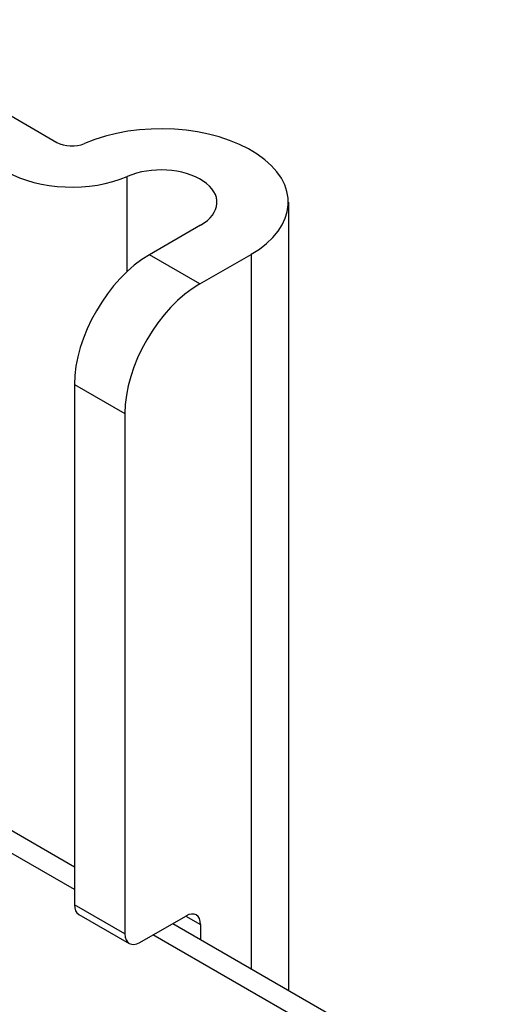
# Model space of a CAD drawing. Header units: inches. Extents: x 17 to 386, y 34 to 183.
# Tile 75 of 95: x 335.679 to 336.396, y 180.357 to 181.807. Entities that reach past the tile are written whole.
import ezdxf

# ---------------------------------------------------------------- set-up
doc = ezdxf.new("R2010")
doc.units = ezdxf.units.IN
doc.header["$MEASUREMENT"] = 0
doc.layers.add('Visible Edges(ANSI)', color=7, linetype='Continuous', lineweight=25)
doc.layers.add('Visible Tangent Edges(ANSI)', color=7, linetype='Continuous', lineweight=25)

msp = doc.modelspace()

# ---------------------------------------------------------------- linework, layer by layer
at = {"layer": 'Visible Edges(ANSI)'}
for p, q in [((335.4207, 181.8067), (335.7335, 181.6261)), ((336.0739, 181.5378), (336.0739, 180.3779)), ((335.9448, 181.5041), (335.8695, 181.4606)), ((335.9437, 181.4177), (336.019, 181.4612)), ((335.7592, 181.2695), (335.7592, 180.5037)), ((335.8334, 181.2267), (335.8334, 180.4608)), ((335.0941, 180.9436), (335.7592, 180.5596)), ((335.7656, 180.4895), (335.8398, 180.4466)), ((335.8553, 180.4481), (335.9229, 180.4871)), ((335.9038, 180.4761), (384.8005, 152.2455)), ((335.9448, 180.4745), (335.9448, 180.4524))]:
    msp.add_line(p, q, dxfattribs=at)
for centre, major_axis, start_param, end_param in [((335.8864, 181.5378), (0.1875, 0), 5.497787, 8.497023), ((335.7554, 181.6387), (0.031, 0), 3.926991, 5.35543), ((335.8864, 181.5378), (0.0825, 0), 5.497787, 8.497023), ((335.7554, 181.6387), (-0.136, 0), 0.785398, 2.213838), ((335.8695, 181.3332), (-0.078, -0.1351), 3.926991, 5.497787), ((335.9437, 181.2904), (0.078, 0.1351), 0.785398, 2.356194), ((335.7811, 180.5163), (-0.0155, -0.0268), 5.497787, 6.283185), ((335.9229, 180.4618), (0.0155, 0.0268), 5.497787, 7.068583), ((335.8553, 180.4735), (-0.0155, -0.0268), 5.497787, 7.068583)]:
    msp.add_ellipse(centre, major_axis=major_axis, ratio=0.57735, start_param=start_param, end_param=end_param, dxfattribs=at)
at = {"layer": 'Visible Tangent Edges(ANSI)'}
for p, q in [((335.837, 181.4362), (335.837, 181.5759)), ((335.9437, 181.4177), (335.8695, 181.4606)), ((336.019, 181.4612), (336.019, 180.4096)), ((335.7592, 181.2695), (335.8334, 181.2267)), ((335.7592, 180.5261), (335.0651, 180.9268)), ((335.8334, 180.4608), (335.7592, 180.5037)), ((335.9229, 180.4871), (335.9448, 180.4745)), ((384.8005, 152.2121), (335.8748, 180.4594))]:
    msp.add_line(p, q, dxfattribs=at)

doc.saveas('drawing.dxf')
